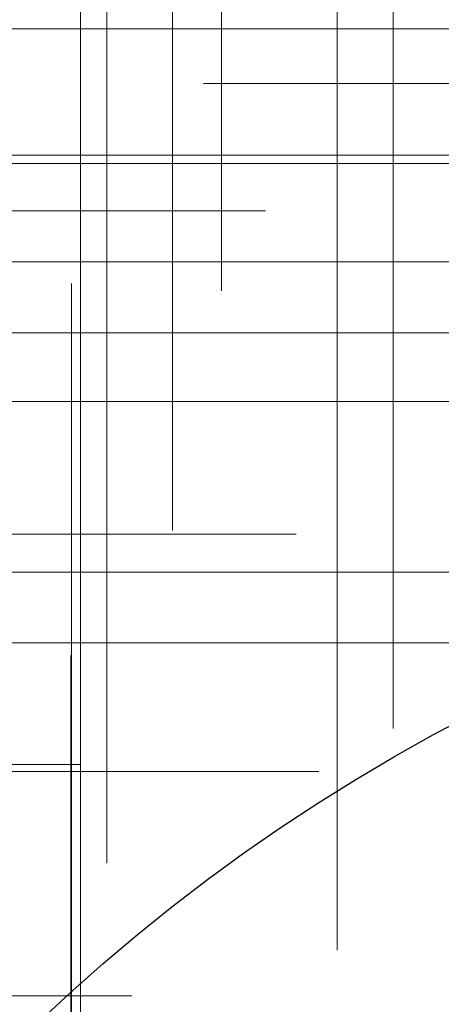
# Model space of a CAD drawing. Header units: millimetres. Extents: x -50 to 901, y -50 to 714.
# Tile 104 of 186: x -10.49 to -7.09, y 11.01 to 18.96. Entities that reach past the tile are written whole.
import ezdxf

# ---------------------------------------------------------------- set-up
doc = ezdxf.new("R2010")
doc.units = ezdxf.units.MM

# ---------------------------------------------------------------- blocks, each defined once
blk = doc.blocks.new('SW_CENTERMARKSYMBOL_1')
at = {"color": 0, "linetype": 'Continuous', "lineweight": 18}
for p, q in [((-5, 0), (-5.9011, 0)), ((0, 0), (-5, 0))]:
    blk.add_line(p, q, dxfattribs=at)
blk = doc.blocks.new('SW_CENTERMARKSYMBOL_7')
at = {"color": 0, "linetype": 'Continuous', "lineweight": 18}
for p, q in [((0, 5), (0, 5.9011)), ((0, 0), (0, 5))]:
    blk.add_line(p, q, dxfattribs=at)
blk = doc.blocks.new('SW_CENTERMARKSYMBOL_15')
at = {"color": 0, "linetype": 'Continuous', "lineweight": 18}
blk.add_line((0, 0), (-5, 0), dxfattribs=at)
blk = doc.blocks.new('SW_CENTERMARKSYMBOL_74')
at = {"color": 0, "linetype": 'Continuous', "lineweight": 18}
for p, q in [((0, 5), (0, 5.9011)), ((0, 0), (0, 5))]:
    blk.add_line(p, q, dxfattribs=at)
blk = doc.blocks.new('SW_CENTERMARKSYMBOL_125')
at = {"color": 0, "linetype": 'Continuous', "lineweight": 18}
for p, q in [((0, 0), (5, 0)), ((5, 0), (5.6463, 0))]:
    blk.add_line(p, q, dxfattribs=at)
blk = doc.blocks.new('SW_CENTERMARKSYMBOL_126')
at = {"color": 0, "linetype": 'Continuous', "lineweight": 18}
for p, q in [((0, 0), (5, 0)), ((5, 0), (5.5549, 0))]:
    blk.add_line(p, q, dxfattribs=at)
blk = doc.blocks.new('SW_CENTERMARKSYMBOL_134')
at = {"color": 0, "linetype": 'Continuous', "lineweight": 18}
for p, q in [((0, 0), (5, 0)), ((5, 0), (5.5549, 0))]:
    blk.add_line(p, q, dxfattribs=at)
blk = doc.blocks.new('SW_CENTERMARKSYMBOL_135')
at = {"color": 0, "linetype": 'Continuous', "lineweight": 18}
blk.add_line((5, 0), (5.6463, 0), dxfattribs=at)
blk = doc.blocks.new('SW_CENTERMARKSYMBOL_176')
at = {"color": 0, "linetype": 'Continuous', "lineweight": 18}
for p, q in [((-5, 0), (-5.5549, 0)), ((0, 0), (-5, 0))]:
    blk.add_line(p, q, dxfattribs=at)
blk = doc.blocks.new('SW_CENTERMARKSYMBOL_200')
at = {"color": 0, "linetype": 'Continuous', "lineweight": 18}
for q in [(0, 5), (-5, 0), (0, -5), (5, 0)]:
    blk.add_line((0, 0), q, dxfattribs=at)
blk = doc.blocks.new('SW_CENTERMARKSYMBOL_204')
at = {"color": 0, "linetype": 'Continuous', "lineweight": 18}
for p, q in [((0, 0), (0, 5)), ((0, 0), (-5, 0)), ((0, 0), (0, -5)), ((0, 0), (5, 0)), ((0, -5), (0, -5.6463))]:
    blk.add_line(p, q, dxfattribs=at)
blk = doc.blocks.new('SW_CENTERMARKSYMBOL_209')
at = {"color": 0, "linetype": 'Continuous', "lineweight": 18}
for p, q in [((0, 0), (5, 0)), ((5, 0), (5.5209, 0))]:
    blk.add_line(p, q, dxfattribs=at)
blk = doc.blocks.new('SW_CENTERMARKSYMBOL_210')
at = {"color": 0, "linetype": 'Continuous', "lineweight": 18}
blk.add_line((0, 0), (5, 0), dxfattribs=at)
blk = doc.blocks.new('SW_CENTERMARKSYMBOL_211')
at = {"color": 0, "linetype": 'Continuous', "lineweight": 18}
blk.add_line((0, 0), (5, 0), dxfattribs=at)
blk = doc.blocks.new('SW_CENTERMARKSYMBOL_218')
at = {"color": 0, "linetype": 'Continuous', "lineweight": 18}
blk.add_line((0, 0), (-5, 0), dxfattribs=at)
blk = doc.blocks.new('SW_CENTERMARKSYMBOL_226')
at = {"color": 0, "linetype": 'Continuous', "lineweight": 18}
for p, q in [((0, 0), (0, 5)), ((0, 0), (-5, 0)), ((0, 0), (0, -5)), ((0, 0), (5, 0)), ((0, -5), (0, -5.5549))]:
    blk.add_line(p, q, dxfattribs=at)
blk = doc.blocks.new('SW_CENTERMARKSYMBOL_227')
at = {"color": 0, "linetype": 'Continuous', "lineweight": 18}
for p, q in [((0, 0), (0, 5)), ((0, 0), (-5, 0)), ((0, 0), (0, -5)), ((0, 0), (5, 0)), ((0, -5), (0, -5.6463))]:
    blk.add_line(p, q, dxfattribs=at)
blk = doc.blocks.new('SW_CENTERMARKSYMBOL_228')
at = {"color": 0, "linetype": 'Continuous', "lineweight": 18}
for p, q in [((0, 0), (0, -5)), ((0, -5), (0, -5.5209))]:
    blk.add_line(p, q, dxfattribs=at)
blk = doc.blocks.new('SW_CENTERMARKSYMBOL_229')
at = {"color": 0, "linetype": 'Continuous', "lineweight": 18}
for p, q in [((0, 0), (0, -5)), ((0, -5), (0, -5.6063))]:
    blk.add_line(p, q, dxfattribs=at)
blk = doc.blocks.new('SW_CENTERMARKSYMBOL_564')
at = {"color": 0, "linetype": 'Continuous', "lineweight": 18}
for p, q in [((-5, 0), (-5.9011, 0)), ((0, 0), (-5, 0))]:
    blk.add_line(p, q, dxfattribs=at)
blk = doc.blocks.new('SW_CENTERMARKSYMBOL_570')
at = {"color": 0, "linetype": 'Continuous', "lineweight": 18}
for p, q in [((0, 5), (0, 5.9011)), ((0, 0), (0, 5))]:
    blk.add_line(p, q, dxfattribs=at)
blk = doc.blocks.new('SW_CENTERMARKSYMBOL_578')
at = {"color": 0, "linetype": 'Continuous', "lineweight": 18}
blk.add_line((0, 0), (-5, 0), dxfattribs=at)
blk = doc.blocks.new('SW_CENTERMARKSYMBOL_637')
at = {"color": 0, "linetype": 'Continuous', "lineweight": 18}
for p, q in [((0, 5), (0, 5.9011)), ((0, 0), (0, 5))]:
    blk.add_line(p, q, dxfattribs=at)
blk = doc.blocks.new('SW_CENTERMARKSYMBOL_688')
at = {"color": 0, "linetype": 'Continuous', "lineweight": 18}
for p, q in [((0, 0), (5, 0)), ((5, 0), (5.6463, 0))]:
    blk.add_line(p, q, dxfattribs=at)
blk = doc.blocks.new('SW_CENTERMARKSYMBOL_689')
at = {"color": 0, "linetype": 'Continuous', "lineweight": 18}
for p, q in [((0, 0), (5, 0)), ((5, 0), (5.5549, 0))]:
    blk.add_line(p, q, dxfattribs=at)
blk = doc.blocks.new('SW_CENTERMARKSYMBOL_697')
at = {"color": 0, "linetype": 'Continuous', "lineweight": 18}
for p, q in [((0, 0), (5, 0)), ((5, 0), (5.5549, 0))]:
    blk.add_line(p, q, dxfattribs=at)
blk = doc.blocks.new('SW_CENTERMARKSYMBOL_698')
at = {"color": 0, "linetype": 'Continuous', "lineweight": 18}
blk.add_line((5, 0), (5.6463, 0), dxfattribs=at)
blk = doc.blocks.new('SW_CENTERMARKSYMBOL_739')
at = {"color": 0, "linetype": 'Continuous', "lineweight": 18}
for p, q in [((-5, 0), (-5.5549, 0)), ((0, 0), (-5, 0))]:
    blk.add_line(p, q, dxfattribs=at)
blk = doc.blocks.new('SW_CENTERMARKSYMBOL_763')
at = {"color": 0, "linetype": 'Continuous', "lineweight": 18}
for q in [(0, 5), (-5, 0), (0, -5), (5, 0)]:
    blk.add_line((0, 0), q, dxfattribs=at)
blk = doc.blocks.new('SW_CENTERMARKSYMBOL_767')
at = {"color": 0, "linetype": 'Continuous', "lineweight": 18}
for p, q in [((0, 0), (0, 5)), ((0, 0), (-5, 0)), ((0, 0), (0, -5)), ((0, 0), (5, 0)), ((0, -5), (0, -5.6463))]:
    blk.add_line(p, q, dxfattribs=at)
blk = doc.blocks.new('SW_CENTERMARKSYMBOL_772')
at = {"color": 0, "linetype": 'Continuous', "lineweight": 18}
for p, q in [((0, 0), (5, 0)), ((5, 0), (5.5209, 0))]:
    blk.add_line(p, q, dxfattribs=at)
blk = doc.blocks.new('SW_CENTERMARKSYMBOL_773')
at = {"color": 0, "linetype": 'Continuous', "lineweight": 18}
blk.add_line((0, 0), (5, 0), dxfattribs=at)
blk = doc.blocks.new('SW_CENTERMARKSYMBOL_774')
at = {"color": 0, "linetype": 'Continuous', "lineweight": 18}
blk.add_line((0, 0), (5, 0), dxfattribs=at)
blk = doc.blocks.new('SW_CENTERMARKSYMBOL_781')
at = {"color": 0, "linetype": 'Continuous', "lineweight": 18}
blk.add_line((0, 0), (-5, 0), dxfattribs=at)
blk = doc.blocks.new('SW_CENTERMARKSYMBOL_789')
at = {"color": 0, "linetype": 'Continuous', "lineweight": 18}
for p, q in [((0, 0), (0, 5)), ((0, 0), (-5, 0)), ((0, 0), (0, -5)), ((0, 0), (5, 0)), ((0, -5), (0, -5.5549))]:
    blk.add_line(p, q, dxfattribs=at)
blk = doc.blocks.new('SW_CENTERMARKSYMBOL_790')
at = {"color": 0, "linetype": 'Continuous', "lineweight": 18}
for p, q in [((0, 0), (0, 5)), ((0, 0), (-5, 0)), ((0, 0), (0, -5)), ((0, 0), (5, 0)), ((0, -5), (0, -5.6463))]:
    blk.add_line(p, q, dxfattribs=at)
blk = doc.blocks.new('SW_CENTERMARKSYMBOL_791')
at = {"color": 0, "linetype": 'Continuous', "lineweight": 18}
for p, q in [((0, 0), (0, -5)), ((0, -5), (0, -5.5209))]:
    blk.add_line(p, q, dxfattribs=at)
blk = doc.blocks.new('SW_CENTERMARKSYMBOL_792')
at = {"color": 0, "linetype": 'Continuous', "lineweight": 18}
for p, q in [((0, 0), (0, -5)), ((0, -5), (0, -5.6063))]:
    blk.add_line(p, q, dxfattribs=at)
blk = doc.blocks.new('SW_CENTERMARKSYMBOL_1127')
at = {"color": 0, "linetype": 'Continuous', "lineweight": 18}
for p, q in [((-5, 0), (-5.9011, 0)), ((0, 0), (-5, 0))]:
    blk.add_line(p, q, dxfattribs=at)
blk = doc.blocks.new('SW_CENTERMARKSYMBOL_1133')
at = {"color": 0, "linetype": 'Continuous', "lineweight": 18}
for p, q in [((0, 5), (0, 5.9011)), ((0, 0), (0, 5))]:
    blk.add_line(p, q, dxfattribs=at)
blk = doc.blocks.new('SW_CENTERMARKSYMBOL_1141')
at = {"color": 0, "linetype": 'Continuous', "lineweight": 18}
blk.add_line((0, 0), (-5, 0), dxfattribs=at)
blk = doc.blocks.new('SW_CENTERMARKSYMBOL_1200')
at = {"color": 0, "linetype": 'Continuous', "lineweight": 18}
for p, q in [((0, 5), (0, 5.9011)), ((0, 0), (0, 5))]:
    blk.add_line(p, q, dxfattribs=at)
blk = doc.blocks.new('SW_CENTERMARKSYMBOL_1251')
at = {"color": 0, "linetype": 'Continuous', "lineweight": 18}
for p, q in [((0, 0), (5, 0)), ((5, 0), (5.6463, 0))]:
    blk.add_line(p, q, dxfattribs=at)
blk = doc.blocks.new('SW_CENTERMARKSYMBOL_1252')
at = {"color": 0, "linetype": 'Continuous', "lineweight": 18}
for p, q in [((0, 0), (5, 0)), ((5, 0), (5.5549, 0))]:
    blk.add_line(p, q, dxfattribs=at)
blk = doc.blocks.new('SW_CENTERMARKSYMBOL_1260')
at = {"color": 0, "linetype": 'Continuous', "lineweight": 18}
for p, q in [((0, 0), (5, 0)), ((5, 0), (5.5549, 0))]:
    blk.add_line(p, q, dxfattribs=at)
blk = doc.blocks.new('SW_CENTERMARKSYMBOL_1261')
at = {"color": 0, "linetype": 'Continuous', "lineweight": 18}
blk.add_line((5, 0), (5.6463, 0), dxfattribs=at)
blk = doc.blocks.new('SW_CENTERMARKSYMBOL_1302')
at = {"color": 0, "linetype": 'Continuous', "lineweight": 18}
for p, q in [((-5, 0), (-5.5549, 0)), ((0, 0), (-5, 0))]:
    blk.add_line(p, q, dxfattribs=at)
blk = doc.blocks.new('SW_CENTERMARKSYMBOL_1326')
at = {"color": 0, "linetype": 'Continuous', "lineweight": 18}
for q in [(0, 5), (-5, 0), (0, -5), (5, 0)]:
    blk.add_line((0, 0), q, dxfattribs=at)
blk = doc.blocks.new('SW_CENTERMARKSYMBOL_1330')
at = {"color": 0, "linetype": 'Continuous', "lineweight": 18}
for p, q in [((0, 0), (0, 5)), ((0, 0), (-5, 0)), ((0, 0), (0, -5)), ((0, 0), (5, 0)), ((0, -5), (0, -5.6463))]:
    blk.add_line(p, q, dxfattribs=at)
blk = doc.blocks.new('SW_CENTERMARKSYMBOL_1335')
at = {"color": 0, "linetype": 'Continuous', "lineweight": 18}
for p, q in [((0, 0), (5, 0)), ((5, 0), (5.5209, 0))]:
    blk.add_line(p, q, dxfattribs=at)
blk = doc.blocks.new('SW_CENTERMARKSYMBOL_1336')
at = {"color": 0, "linetype": 'Continuous', "lineweight": 18}
blk.add_line((0, 0), (5, 0), dxfattribs=at)
blk = doc.blocks.new('SW_CENTERMARKSYMBOL_1337')
at = {"color": 0, "linetype": 'Continuous', "lineweight": 18}
blk.add_line((0, 0), (5, 0), dxfattribs=at)
blk = doc.blocks.new('SW_CENTERMARKSYMBOL_1344')
at = {"color": 0, "linetype": 'Continuous', "lineweight": 18}
blk.add_line((0, 0), (-5, 0), dxfattribs=at)
blk = doc.blocks.new('SW_CENTERMARKSYMBOL_1352')
at = {"color": 0, "linetype": 'Continuous', "lineweight": 18}
for p, q in [((0, 0), (0, 5)), ((0, 0), (-5, 0)), ((0, 0), (0, -5)), ((0, 0), (5, 0)), ((0, -5), (0, -5.5549))]:
    blk.add_line(p, q, dxfattribs=at)
blk = doc.blocks.new('SW_CENTERMARKSYMBOL_1353')
at = {"color": 0, "linetype": 'Continuous', "lineweight": 18}
for p, q in [((0, 0), (0, 5)), ((0, 0), (-5, 0)), ((0, 0), (0, -5)), ((0, 0), (5, 0)), ((0, -5), (0, -5.6463))]:
    blk.add_line(p, q, dxfattribs=at)
blk = doc.blocks.new('SW_CENTERMARKSYMBOL_1354')
at = {"color": 0, "linetype": 'Continuous', "lineweight": 18}
for p, q in [((0, 0), (0, -5)), ((0, -5), (0, -5.5209))]:
    blk.add_line(p, q, dxfattribs=at)
blk = doc.blocks.new('SW_CENTERMARKSYMBOL_1355')
at = {"color": 0, "linetype": 'Continuous', "lineweight": 18}
for p, q in [((0, 0), (0, -5)), ((0, -5), (0, -5.6063))]:
    blk.add_line(p, q, dxfattribs=at)
blk = doc.blocks.new('SW_CENTERMARKSYMBOL_1690')
at = {"color": 0, "linetype": 'Continuous', "lineweight": 18}
for p, q in [((-5, 0), (-5.9011, 0)), ((0, 0), (-5, 0))]:
    blk.add_line(p, q, dxfattribs=at)
blk = doc.blocks.new('SW_CENTERMARKSYMBOL_1696')
at = {"color": 0, "linetype": 'Continuous', "lineweight": 18}
for p, q in [((0, 5), (0, 5.9011)), ((0, 0), (0, 5))]:
    blk.add_line(p, q, dxfattribs=at)
blk = doc.blocks.new('SW_CENTERMARKSYMBOL_1704')
at = {"color": 0, "linetype": 'Continuous', "lineweight": 18}
blk.add_line((0, 0), (-5, 0), dxfattribs=at)
blk = doc.blocks.new('SW_CENTERMARKSYMBOL_1763')
at = {"color": 0, "linetype": 'Continuous', "lineweight": 18}
for p, q in [((0, 5), (0, 5.9011)), ((0, 0), (0, 5))]:
    blk.add_line(p, q, dxfattribs=at)
blk = doc.blocks.new('SW_CENTERMARKSYMBOL_1814')
at = {"color": 0, "linetype": 'Continuous', "lineweight": 18}
for p, q in [((0, 0), (5, 0)), ((5, 0), (5.6463, 0))]:
    blk.add_line(p, q, dxfattribs=at)
blk = doc.blocks.new('SW_CENTERMARKSYMBOL_1815')
at = {"color": 0, "linetype": 'Continuous', "lineweight": 18}
for p, q in [((0, 0), (5, 0)), ((5, 0), (5.5549, 0))]:
    blk.add_line(p, q, dxfattribs=at)
blk = doc.blocks.new('SW_CENTERMARKSYMBOL_1823')
at = {"color": 0, "linetype": 'Continuous', "lineweight": 18}
for p, q in [((0, 0), (5, 0)), ((5, 0), (5.5549, 0))]:
    blk.add_line(p, q, dxfattribs=at)
blk = doc.blocks.new('SW_CENTERMARKSYMBOL_1824')
at = {"color": 0, "linetype": 'Continuous', "lineweight": 18}
blk.add_line((5, 0), (5.6463, 0), dxfattribs=at)
blk = doc.blocks.new('SW_CENTERMARKSYMBOL_1865')
at = {"color": 0, "linetype": 'Continuous', "lineweight": 18}
for p, q in [((-5, 0), (-5.5549, 0)), ((0, 0), (-5, 0))]:
    blk.add_line(p, q, dxfattribs=at)
blk = doc.blocks.new('SW_CENTERMARKSYMBOL_1889')
at = {"color": 0, "linetype": 'Continuous', "lineweight": 18}
for q in [(0, 5), (-5, 0), (0, -5), (5, 0)]:
    blk.add_line((0, 0), q, dxfattribs=at)
blk = doc.blocks.new('SW_CENTERMARKSYMBOL_1893')
at = {"color": 0, "linetype": 'Continuous', "lineweight": 18}
for p, q in [((0, 0), (0, 5)), ((0, 0), (-5, 0)), ((0, 0), (0, -5)), ((0, 0), (5, 0)), ((0, -5), (0, -5.6463))]:
    blk.add_line(p, q, dxfattribs=at)
blk = doc.blocks.new('SW_CENTERMARKSYMBOL_1898')
at = {"color": 0, "linetype": 'Continuous', "lineweight": 18}
for p, q in [((0, 0), (5, 0)), ((5, 0), (5.5209, 0))]:
    blk.add_line(p, q, dxfattribs=at)
blk = doc.blocks.new('SW_CENTERMARKSYMBOL_1899')
at = {"color": 0, "linetype": 'Continuous', "lineweight": 18}
blk.add_line((0, 0), (5, 0), dxfattribs=at)
blk = doc.blocks.new('SW_CENTERMARKSYMBOL_1900')
at = {"color": 0, "linetype": 'Continuous', "lineweight": 18}
blk.add_line((0, 0), (5, 0), dxfattribs=at)
blk = doc.blocks.new('SW_CENTERMARKSYMBOL_1907')
at = {"color": 0, "linetype": 'Continuous', "lineweight": 18}
blk.add_line((0, 0), (-5, 0), dxfattribs=at)
blk = doc.blocks.new('SW_CENTERMARKSYMBOL_1915')
at = {"color": 0, "linetype": 'Continuous', "lineweight": 18}
for p, q in [((0, 0), (0, 5)), ((0, 0), (-5, 0)), ((0, 0), (0, -5)), ((0, 0), (5, 0)), ((0, -5), (0, -5.5549))]:
    blk.add_line(p, q, dxfattribs=at)
blk = doc.blocks.new('SW_CENTERMARKSYMBOL_1916')
at = {"color": 0, "linetype": 'Continuous', "lineweight": 18}
for p, q in [((0, 0), (0, 5)), ((0, 0), (-5, 0)), ((0, 0), (0, -5)), ((0, 0), (5, 0)), ((0, -5), (0, -5.6463))]:
    blk.add_line(p, q, dxfattribs=at)
blk = doc.blocks.new('SW_CENTERMARKSYMBOL_1917')
at = {"color": 0, "linetype": 'Continuous', "lineweight": 18}
for p, q in [((0, 0), (0, -5)), ((0, -5), (0, -5.5209))]:
    blk.add_line(p, q, dxfattribs=at)
blk = doc.blocks.new('SW_CENTERMARKSYMBOL_1918')
at = {"color": 0, "linetype": 'Continuous', "lineweight": 18}
for p, q in [((0, 0), (0, -5)), ((0, -5), (0, -5.6063))]:
    blk.add_line(p, q, dxfattribs=at)
blk = doc.blocks.new('SW_CENTERMARKSYMBOL_2253')
at = {"color": 0, "linetype": 'Continuous', "lineweight": 18}
for p, q in [((-5, 0), (-5.9011, 0)), ((0, 0), (-5, 0))]:
    blk.add_line(p, q, dxfattribs=at)
blk = doc.blocks.new('SW_CENTERMARKSYMBOL_2259')
at = {"color": 0, "linetype": 'Continuous', "lineweight": 18}
for p, q in [((0, 5), (0, 5.9011)), ((0, 0), (0, 5))]:
    blk.add_line(p, q, dxfattribs=at)
blk = doc.blocks.new('SW_CENTERMARKSYMBOL_2267')
at = {"color": 0, "linetype": 'Continuous', "lineweight": 18}
blk.add_line((0, 0), (-5, 0), dxfattribs=at)
blk = doc.blocks.new('SW_CENTERMARKSYMBOL_2326')
at = {"color": 0, "linetype": 'Continuous', "lineweight": 18}
for p, q in [((0, 5), (0, 5.9011)), ((0, 0), (0, 5))]:
    blk.add_line(p, q, dxfattribs=at)
blk = doc.blocks.new('SW_CENTERMARKSYMBOL_2377')
at = {"color": 0, "linetype": 'Continuous', "lineweight": 18}
for p, q in [((0, 0), (5, 0)), ((5, 0), (5.6463, 0))]:
    blk.add_line(p, q, dxfattribs=at)
blk = doc.blocks.new('SW_CENTERMARKSYMBOL_2378')
at = {"color": 0, "linetype": 'Continuous', "lineweight": 18}
for p, q in [((0, 0), (5, 0)), ((5, 0), (5.5549, 0))]:
    blk.add_line(p, q, dxfattribs=at)
blk = doc.blocks.new('SW_CENTERMARKSYMBOL_2386')
at = {"color": 0, "linetype": 'Continuous', "lineweight": 18}
for p, q in [((0, 0), (5, 0)), ((5, 0), (5.5549, 0))]:
    blk.add_line(p, q, dxfattribs=at)
blk = doc.blocks.new('SW_CENTERMARKSYMBOL_2387')
at = {"color": 0, "linetype": 'Continuous', "lineweight": 18}
blk.add_line((5, 0), (5.6463, 0), dxfattribs=at)
blk = doc.blocks.new('SW_CENTERMARKSYMBOL_2428')
at = {"color": 0, "linetype": 'Continuous', "lineweight": 18}
for p, q in [((-5, 0), (-5.5549, 0)), ((0, 0), (-5, 0))]:
    blk.add_line(p, q, dxfattribs=at)
blk = doc.blocks.new('SW_CENTERMARKSYMBOL_2452')
at = {"color": 0, "linetype": 'Continuous', "lineweight": 18}
for q in [(0, 5), (-5, 0), (0, -5), (5, 0)]:
    blk.add_line((0, 0), q, dxfattribs=at)
blk = doc.blocks.new('SW_CENTERMARKSYMBOL_2456')
at = {"color": 0, "linetype": 'Continuous', "lineweight": 18}
for p, q in [((0, 0), (0, 5)), ((0, 0), (-5, 0)), ((0, 0), (0, -5)), ((0, 0), (5, 0)), ((0, -5), (0, -5.6463))]:
    blk.add_line(p, q, dxfattribs=at)
blk = doc.blocks.new('SW_CENTERMARKSYMBOL_2461')
at = {"color": 0, "linetype": 'Continuous', "lineweight": 18}
for p, q in [((0, 0), (5, 0)), ((5, 0), (5.5209, 0))]:
    blk.add_line(p, q, dxfattribs=at)
blk = doc.blocks.new('SW_CENTERMARKSYMBOL_2462')
at = {"color": 0, "linetype": 'Continuous', "lineweight": 18}
blk.add_line((0, 0), (5, 0), dxfattribs=at)
blk = doc.blocks.new('SW_CENTERMARKSYMBOL_2463')
at = {"color": 0, "linetype": 'Continuous', "lineweight": 18}
blk.add_line((0, 0), (5, 0), dxfattribs=at)
blk = doc.blocks.new('SW_CENTERMARKSYMBOL_2470')
at = {"color": 0, "linetype": 'Continuous', "lineweight": 18}
blk.add_line((0, 0), (-5, 0), dxfattribs=at)
blk = doc.blocks.new('SW_CENTERMARKSYMBOL_2478')
at = {"color": 0, "linetype": 'Continuous', "lineweight": 18}
for p, q in [((0, 0), (0, 5)), ((0, 0), (-5, 0)), ((0, 0), (0, -5)), ((0, 0), (5, 0)), ((0, -5), (0, -5.5549))]:
    blk.add_line(p, q, dxfattribs=at)
blk = doc.blocks.new('SW_CENTERMARKSYMBOL_2479')
at = {"color": 0, "linetype": 'Continuous', "lineweight": 18}
for p, q in [((0, 0), (0, 5)), ((0, 0), (-5, 0)), ((0, 0), (0, -5)), ((0, 0), (5, 0)), ((0, -5), (0, -5.6463))]:
    blk.add_line(p, q, dxfattribs=at)
blk = doc.blocks.new('SW_CENTERMARKSYMBOL_2480')
at = {"color": 0, "linetype": 'Continuous', "lineweight": 18}
for p, q in [((0, 0), (0, -5)), ((0, -5), (0, -5.5209))]:
    blk.add_line(p, q, dxfattribs=at)
blk = doc.blocks.new('SW_CENTERMARKSYMBOL_2481')
at = {"color": 0, "linetype": 'Continuous', "lineweight": 18}
for p, q in [((0, 0), (0, -5)), ((0, -5), (0, -5.6063))]:
    blk.add_line(p, q, dxfattribs=at)

msp = doc.modelspace()

# ---------------------------------------------------------------- linework, layer by layer
at = {"color": 7, "linetype": 'Continuous', "lineweight": 25}
for radius in [45, 45, 45, 45, 45, 43.8964, 43.8964, 43.8964, 43.8964, 43.8964, 43.6219, 43.6219, 43.6219, 43.6219, 43.6219, 42.2814, 42.2814, 42.2814, 42.2814, 42.2814, 35.2814, 35.2814, 35.2814, 35.2814, 35.2814, 33.2814, 33.2814, 33.2814, 33.2814, 33.2814, 15, 15, 15, 15, 15]:
    msp.add_circle((0, 0), radius, dxfattribs=at)
msp.add_arc((0, 0), 50, 94.01152, 175.98848, dxfattribs=at)
msp.add_arc((0, 0), 50, 94.01152, 175.98848, dxfattribs=at)
msp.add_arc((0, 0), 50, 94.01152, 175.98848, dxfattribs=at)
msp.add_arc((0, 0), 50, 94.01152, 175.98848, dxfattribs=at)
msp.add_arc((0, 0), 50, 94.01152, 175.98848, dxfattribs=at)

# ---------------------------------------------------------------- block references
at = {"color": 7, "linetype": 'Continuous', "lineweight": 18}
for name, p in [('SW_CENTERMARKSYMBOL_229', (-8.8599, 22.3775)), ('SW_CENTERMARKSYMBOL_792', (-8.8599, 22.3775)), ('SW_CENTERMARKSYMBOL_1355', (-8.8599, 22.3775)), ('SW_CENTERMARKSYMBOL_1918', (-8.8599, 22.3775)), ('SW_CENTERMARKSYMBOL_2481', (-8.8599, 22.3775)), ('SW_CENTERMARKSYMBOL_228', (-9.2553, 20.357)), ('SW_CENTERMARKSYMBOL_791', (-9.2553, 20.357)), ('SW_CENTERMARKSYMBOL_1354', (-9.2553, 20.357)), ('SW_CENTERMARKSYMBOL_1917', (-9.2553, 20.357)), ('SW_CENTERMARKSYMBOL_2480', (-9.2553, 20.357)), ('SW_CENTERMARKSYMBOL_227', (-7.4774, 18.8857)), ('SW_CENTERMARKSYMBOL_790', (-7.4774, 18.8857)), ('SW_CENTERMARKSYMBOL_1353', (-7.4774, 18.8857)), ('SW_CENTERMARKSYMBOL_1916', (-7.4774, 18.8857)), ('SW_CENTERMARKSYMBOL_2479', (-7.4774, 18.8857)), ('SW_CENTERMARKSYMBOL_176', (-3.4502, 18.4433)), ('SW_CENTERMARKSYMBOL_739', (-3.4502, 18.4433)), ('SW_CENTERMARKSYMBOL_1302', (-3.4502, 18.4433)), ('SW_CENTERMARKSYMBOL_1865', (-3.4502, 18.4433)), ('SW_CENTERMARKSYMBOL_2428', (-3.4502, 18.4433)), ('SW_CENTERMARKSYMBOL_204', (-9.7854, 17.7997)), ('SW_CENTERMARKSYMBOL_767', (-9.7854, 17.7997)), ('SW_CENTERMARKSYMBOL_1330', (-9.7854, 17.7997)), ('SW_CENTERMARKSYMBOL_1893', (-9.7854, 17.7997)), ('SW_CENTERMARKSYMBOL_2456', (-9.7854, 17.7997)), ('SW_CENTERMARKSYMBOL_218', (-5.7346, 17.8655)), ('SW_CENTERMARKSYMBOL_781', (-5.7346, 17.8655)), ('SW_CENTERMARKSYMBOL_1344', (-5.7346, 17.8655)), ('SW_CENTERMARKSYMBOL_1907', (-5.7346, 17.8655)), ('SW_CENTERMARKSYMBOL_2470', (-5.7346, 17.8655)), ('SW_CENTERMARKSYMBOL_209', (-14.0272, 17.4158)), ('SW_CENTERMARKSYMBOL_772', (-14.0272, 17.4158)), ('SW_CENTERMARKSYMBOL_1335', (-14.0272, 17.4158)), ('SW_CENTERMARKSYMBOL_1898', (-14.0272, 17.4158)), ('SW_CENTERMARKSYMBOL_2461', (-14.0272, 17.4158)), ('SW_CENTERMARKSYMBOL_226', (-7.9285, 17.0059)), ('SW_CENTERMARKSYMBOL_789', (-7.9285, 17.0059)), ('SW_CENTERMARKSYMBOL_1352', (-7.9285, 17.0059)), ('SW_CENTERMARKSYMBOL_1915', (-7.9285, 17.0059)), ('SW_CENTERMARKSYMBOL_2478', (-7.9285, 17.0059)), ('SW_CENTERMARKSYMBOL_210', (-11.9392, 16.4329)), ('SW_CENTERMARKSYMBOL_773', (-11.9392, 16.4329)), ('SW_CENTERMARKSYMBOL_1336', (-11.9392, 16.4329)), ('SW_CENTERMARKSYMBOL_1899', (-11.9392, 16.4329)), ('SW_CENTERMARKSYMBOL_2462', (-11.9392, 16.4329)), ('SW_CENTERMARKSYMBOL_200', (-9.9974, 15.8781)), ('SW_CENTERMARKSYMBOL_763', (-9.9974, 15.8781)), ('SW_CENTERMARKSYMBOL_1326', (-9.9974, 15.8781)), ('SW_CENTERMARKSYMBOL_1889', (-9.9974, 15.8781)), ('SW_CENTERMARKSYMBOL_2452', (-9.9974, 15.8781)), ('SW_CENTERMARKSYMBOL_125', (-13.9046, 14.8069)), ('SW_CENTERMARKSYMBOL_688', (-13.9046, 14.8069)), ('SW_CENTERMARKSYMBOL_1251', (-13.9046, 14.8069)), ('SW_CENTERMARKSYMBOL_1814', (-13.9046, 14.8069)), ('SW_CENTERMARKSYMBOL_2377', (-13.9046, 14.8069)), ('SW_CENTERMARKSYMBOL_211', (-11.9086, 14.4999)), ('SW_CENTERMARKSYMBOL_774', (-11.9086, 14.4999)), ('SW_CENTERMARKSYMBOL_1337', (-11.9086, 14.4999)), ('SW_CENTERMARKSYMBOL_1900', (-11.9086, 14.4999)), ('SW_CENTERMARKSYMBOL_2463', (-11.9086, 14.4999)), ('SW_CENTERMARKSYMBOL_15', (-7.0663, 13.9289)), ('SW_CENTERMARKSYMBOL_578', (-7.0663, 13.9289)), ('SW_CENTERMARKSYMBOL_1141', (-7.0663, 13.9289)), ('SW_CENTERMARKSYMBOL_1704', (-7.0663, 13.9289)), ('SW_CENTERMARKSYMBOL_2267', (-7.0663, 13.9289)), ('SW_CENTERMARKSYMBOL_1', (-4.0663, 13.9289)), ('SW_CENTERMARKSYMBOL_564', (-4.0663, 13.9289)), ('SW_CENTERMARKSYMBOL_1127', (-4.0663, 13.9289)), ('SW_CENTERMARKSYMBOL_1690', (-4.0663, 13.9289)), ('SW_CENTERMARKSYMBOL_2253', (-4.0663, 13.9289)), ('SW_CENTERMARKSYMBOL_135', (-15.6508, 12.9474)), ('SW_CENTERMARKSYMBOL_698', (-15.6508, 12.9474)), ('SW_CENTERMARKSYMBOL_1261', (-15.6508, 12.9474)), ('SW_CENTERMARKSYMBOL_1824', (-15.6508, 12.9474)), ('SW_CENTERMARKSYMBOL_2387', (-15.6508, 12.9474)), ('SW_CENTERMARKSYMBOL_126', (-13.632, 12.893)), ('SW_CENTERMARKSYMBOL_689', (-13.632, 12.893)), ('SW_CENTERMARKSYMBOL_1252', (-13.632, 12.893)), ('SW_CENTERMARKSYMBOL_1815', (-13.632, 12.893)), ('SW_CENTERMARKSYMBOL_2378', (-13.632, 12.893)), ('SW_CENTERMARKSYMBOL_7', (-10.0717, 10.9289)), ('SW_CENTERMARKSYMBOL_570', (-10.0717, 10.9289)), ('SW_CENTERMARKSYMBOL_1133', (-10.0717, 10.9289)), ('SW_CENTERMARKSYMBOL_1696', (-10.0717, 10.9289)), ('SW_CENTERMARKSYMBOL_2259', (-10.0717, 10.9289)), ('SW_CENTERMARKSYMBOL_134', (-15.1405, 11.0828)), ('SW_CENTERMARKSYMBOL_697', (-15.1405, 11.0828)), ('SW_CENTERMARKSYMBOL_1260', (-15.1405, 11.0828)), ('SW_CENTERMARKSYMBOL_1823', (-15.1405, 11.0828)), ('SW_CENTERMARKSYMBOL_2386', (-15.1405, 11.0828)), ('SW_CENTERMARKSYMBOL_74', (-10.077, 7.9289)), ('SW_CENTERMARKSYMBOL_637', (-10.077, 7.9289)), ('SW_CENTERMARKSYMBOL_1200', (-10.077, 7.9289)), ('SW_CENTERMARKSYMBOL_1763', (-10.077, 7.9289)), ('SW_CENTERMARKSYMBOL_2326', (-10.077, 7.9289))]:
    msp.add_blockref(name, p, dxfattribs=at)

doc.saveas('drawing.dxf')
